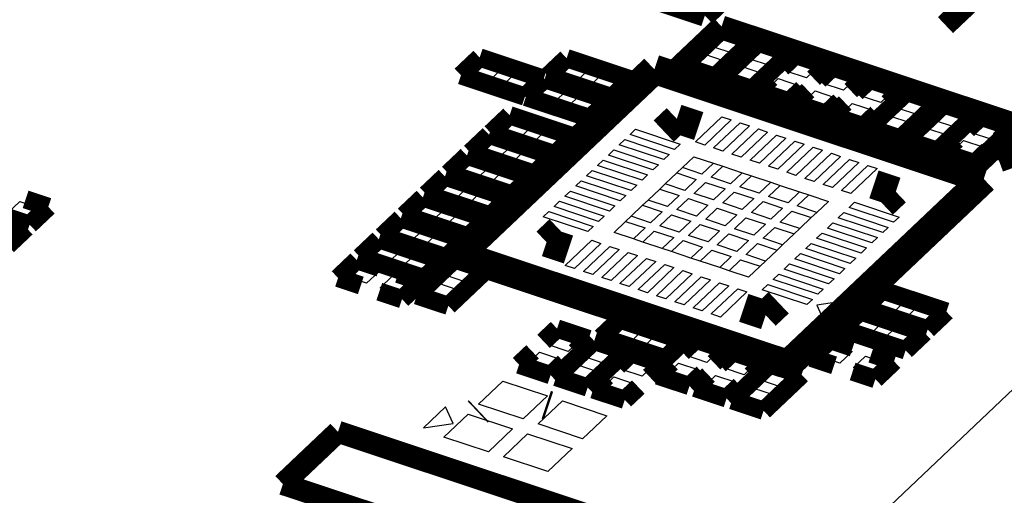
# Model space of a CAD drawing. Extents: x 0 to 1189, y 0 to 841.
# Tile 177 of 256: x 628.26 to 636.37, y 304.35 to 308.27. Entities that reach past the tile are written whole.
import ezdxf

# ---------------------------------------------------------------- set-up
doc = ezdxf.new("R2010")
doc.units = 0
doc.header["$LTSCALE"] = 65.395
doc.layers.get('0').update_dxf_attribs({"linetype": 'CONTINUOUS'})

msp = doc.modelspace()

# ---------------------------------------------------------------- linework, layer by layer
at = {"color": 2, "linetype": 'Continuous'}
msp.add_line((644.9056, 313.2396), (611.7371, 281.8042), dxfattribs=at)
at = {"color": 7, "linetype": 'Continuous'}
for p, q in [((611.7376, 281.8044), (644.9059, 313.2395)), ((633.9655, 308.0458), (634.0619, 308.1371)), ((634.0619, 308.1371), (634.23, 308.0812)), ((634.1336, 307.9898), (633.9655, 308.0458)), ((634.23, 308.0812), (634.1336, 307.9898)), ((634.2712, 307.9441), (634.3676, 308.0354)), ((634.3676, 308.0354), (634.5357, 307.9795)), ((633.803, 307.8918), (633.8994, 307.9831)), ((633.8994, 307.9831), (634.0675, 307.9272)), ((634.4393, 307.8881), (634.2712, 307.9441)), ((634.5357, 307.9795), (634.4393, 307.8881)), ((634.5769, 307.8424), (634.6733, 307.9337)), ((634.6733, 307.9337), (634.8414, 307.8778)), ((631.9702, 307.8183), (632.0701, 307.913)), ((632.0701, 307.913), (632.2323, 307.859)), ((632.2323, 307.859), (632.1323, 307.7643)), ((632.6868, 307.8124), (632.7867, 307.9071)), ((632.7867, 307.9071), (632.9489, 307.8532)), ((632.9489, 307.8532), (632.849, 307.7585)), ((633.9711, 307.8358), (633.803, 307.8918)), ((634.0675, 307.9272), (633.9711, 307.8358)), ((634.1087, 307.7901), (634.2051, 307.8814)), ((634.2051, 307.8814), (634.3732, 307.8255)), ((634.8414, 307.8778), (634.745, 307.7864)), ((632.1323, 307.7643), (631.9702, 307.8183)), ((632.2436, 307.7273), (632.3435, 307.822)), ((632.3435, 307.822), (632.5057, 307.768)), ((632.849, 307.7585), (632.6868, 307.8124)), ((632.9602, 307.7215), (633.0602, 307.8162)), ((633.0602, 307.8162), (633.2223, 307.7622)), ((634.2768, 307.7341), (634.1087, 307.7901)), ((634.3732, 307.8255), (634.2768, 307.7341)), ((634.4144, 307.6884), (634.5108, 307.7797)), ((634.5108, 307.7797), (634.6789, 307.7238)), ((634.745, 307.7864), (634.5769, 307.8424)), ((634.8826, 307.7407), (634.979, 307.832)), ((634.979, 307.832), (635.1471, 307.7761)), ((635.1471, 307.7761), (635.0507, 307.6847)), ((632.4058, 307.6733), (632.2436, 307.7273)), ((632.5057, 307.768), (632.4058, 307.6733)), ((632.5051, 307.6403), (632.605, 307.735)), ((632.605, 307.735), (632.7672, 307.681)), ((633.1224, 307.6675), (632.9602, 307.7215)), ((633.2223, 307.7622), (633.1224, 307.6675)), ((634.6789, 307.7238), (634.5825, 307.6324)), ((635.0507, 307.6847), (634.8826, 307.7407)), ((635.1883, 307.639), (635.2847, 307.7303)), ((635.2847, 307.7303), (635.4528, 307.6744)), ((632.6673, 307.5863), (632.5051, 307.6403)), ((632.7672, 307.681), (632.6673, 307.5863)), ((632.7786, 307.5493), (632.8785, 307.644)), ((632.8785, 307.644), (633.0407, 307.59)), ((634.5825, 307.6324), (634.4144, 307.6884)), ((634.7201, 307.5867), (634.8165, 307.678)), ((634.8165, 307.678), (634.9846, 307.6221)), ((634.9846, 307.6221), (634.8882, 307.5307)), ((635.3564, 307.583), (635.1883, 307.639)), ((635.4528, 307.6744), (635.3564, 307.583)), ((635.494, 307.5372), (635.5904, 307.6286)), ((635.5904, 307.6286), (635.7585, 307.5726)), ((632.9407, 307.4953), (632.7786, 307.5493)), ((633.0407, 307.59), (632.9407, 307.4953)), ((634.8882, 307.5307), (634.7201, 307.5867)), ((635.0258, 307.4849), (635.1222, 307.5763)), ((635.1222, 307.5763), (635.2903, 307.5203)), ((635.6621, 307.4813), (635.494, 307.5372)), ((635.7585, 307.5726), (635.6621, 307.4813)), ((633.8293, 307.2585), (634.0473, 307.4651)), ((634.0473, 307.4651), (634.1237, 307.4397)), ((635.1939, 307.429), (635.0258, 307.4849)), ((635.2903, 307.5203), (635.1939, 307.429)), ((635.3315, 307.3832), (635.4278, 307.4746)), ((635.4278, 307.4746), (635.596, 307.4186)), ((635.7997, 307.4355), (635.896, 307.5269)), ((635.896, 307.5269), (636.0642, 307.4709)), ((636.0642, 307.4709), (635.9678, 307.3796)), ((632.2168, 307.3425), (632.3167, 307.4372)), ((632.3167, 307.4372), (632.4789, 307.3833)), ((632.4789, 307.3833), (632.3789, 307.2886)), ((634.1237, 307.4397), (633.9057, 307.2331)), ((633.9797, 307.2085), (634.1977, 307.4151)), ((634.2741, 307.3897), (634.0561, 307.183)), ((634.1302, 307.1584), (634.3482, 307.365)), ((634.1977, 307.4151), (634.2741, 307.3897)), ((634.3482, 307.365), (634.4246, 307.3396)), ((635.4996, 307.3273), (635.3315, 307.3832)), ((635.596, 307.4186), (635.4996, 307.3273)), ((635.6372, 307.2815), (635.7335, 307.3729)), ((635.7335, 307.3729), (635.9017, 307.3169)), ((635.9678, 307.3796), (635.7997, 307.4355)), ((636.1054, 307.3338), (636.2017, 307.4252)), ((636.2017, 307.4252), (636.3699, 307.3692)), ((636.3699, 307.3692), (636.2735, 307.2779)), ((632.3789, 307.2886), (632.2168, 307.3425)), ((632.4902, 307.2515), (632.5901, 307.3462)), ((632.5901, 307.3462), (632.7523, 307.2923)), ((632.7523, 307.2923), (632.6524, 307.1976)), ((633.2907, 307.3192), (633.3361, 307.3623)), ((633.6575, 307.1972), (633.2907, 307.3192)), ((633.3361, 307.3623), (633.703, 307.2402)), ((634.4246, 307.3396), (634.2066, 307.133)), ((634.2806, 307.1084), (634.4986, 307.315)), ((634.575, 307.2895), (634.357, 307.0829)), ((634.4986, 307.315), (634.575, 307.2895)), ((635.9017, 307.3169), (635.8053, 307.2256)), ((636.2735, 307.2779), (636.1054, 307.3338)), ((632.0474, 307.182), (632.1473, 307.2767)), ((632.1473, 307.2767), (632.3095, 307.2227)), ((632.3095, 307.2227), (632.2095, 307.128)), ((632.6524, 307.1976), (632.4902, 307.2515)), ((633.2013, 307.2345), (633.2467, 307.2776)), ((633.5682, 307.1125), (633.2013, 307.2345)), ((633.2467, 307.2776), (633.6136, 307.1555)), ((633.703, 307.2402), (633.6575, 307.1972)), ((633.9057, 307.2331), (633.8293, 307.2585)), ((634.0561, 307.183), (633.9797, 307.2085)), ((634.4311, 307.0583), (634.6491, 307.2649)), ((634.7255, 307.2395), (634.5075, 307.0329)), ((634.5815, 307.0082), (634.7995, 307.2148)), ((634.6491, 307.2649), (634.7255, 307.2395)), ((634.7995, 307.2148), (634.876, 307.1894)), ((635.8053, 307.2256), (635.6372, 307.2815)), ((635.9429, 307.1798), (636.0392, 307.2712)), ((636.0392, 307.2712), (636.2074, 307.2152)), ((636.2074, 307.2152), (636.111, 307.1239)), ((632.2095, 307.128), (632.0474, 307.182)), ((632.3208, 307.091), (632.4207, 307.1857)), ((632.4207, 307.1857), (632.5829, 307.1317)), ((632.5829, 307.1317), (632.483, 307.037)), ((633.1119, 307.1498), (633.1573, 307.1928)), ((633.4787, 307.0277), (633.1119, 307.1498)), ((633.1573, 307.1928), (633.5242, 307.0708)), ((633.6136, 307.1555), (633.5682, 307.1125)), ((633.7217, 307.0465), (633.8171, 307.1369)), ((633.8171, 307.1369), (633.9775, 307.0835)), ((634.2066, 307.133), (634.1302, 307.1584)), ((634.876, 307.1894), (634.658, 306.9828)), ((634.7319, 306.9582), (634.9499, 307.1648)), ((635.0264, 307.1394), (634.8084, 306.9328)), ((634.9499, 307.1648), (635.0264, 307.1394)), ((636.111, 307.1239), (635.9429, 307.1798)), ((631.8657, 307.0098), (631.9656, 307.1045)), ((631.9656, 307.1045), (632.1278, 307.0505)), ((632.1278, 307.0505), (632.0279, 306.9558)), ((632.483, 307.037), (632.3208, 307.091)), ((633.0225, 307.0651), (633.0679, 307.1081)), ((633.3894, 306.943), (633.0225, 307.0651)), ((633.0679, 307.1081), (633.4348, 306.9861)), ((633.5242, 307.0708), (633.4787, 307.0277)), ((633.6763, 307.0035), (633.7217, 307.0465)), ((633.8822, 306.9931), (633.7217, 307.0465)), ((633.9775, 307.0835), (633.8822, 306.9931)), ((633.9586, 306.9677), (634.054, 307.0581)), ((633.9775, 307.0835), (634.054, 307.0581)), ((634.054, 307.0581), (634.2145, 307.0047)), ((634.357, 307.0829), (634.2806, 307.1084)), ((634.5075, 307.0329), (634.4311, 307.0583)), ((634.8824, 306.9081), (635.1004, 307.1147)), ((635.1768, 307.0893), (634.9588, 306.8827)), ((635.0328, 306.8581), (635.2508, 307.0647)), ((635.1004, 307.1147), (635.1768, 307.0893)), ((635.2508, 307.0647), (635.3272, 307.0393)), ((632.0279, 306.9558), (631.8657, 307.0098)), ((632.1391, 306.9188), (632.2391, 307.0135)), ((632.2391, 307.0135), (632.4012, 306.9596)), ((632.4012, 306.9596), (632.3013, 306.8649)), ((632.9331, 306.9803), (632.9785, 307.0234)), ((633.2999, 306.8583), (632.9331, 306.9803)), ((632.9785, 307.0234), (633.3453, 306.9013)), ((633.4348, 306.9861), (633.3894, 306.943)), ((633.5809, 306.9131), (633.6763, 307.0035)), ((633.6763, 307.0035), (633.8368, 306.9501)), ((634.1191, 306.9143), (633.9586, 306.9677)), ((634.2145, 307.0047), (634.1191, 306.9143)), ((634.1955, 306.8889), (634.2909, 306.9793)), ((634.2145, 307.0047), (634.2909, 306.9793)), ((634.2909, 306.9793), (634.4514, 306.9259)), ((634.658, 306.9828), (634.5815, 307.0082)), ((635.3272, 307.0393), (635.1092, 306.8327)), ((631.684, 306.8376), (631.7839, 306.9323)), ((631.7839, 306.9323), (631.9461, 306.8784)), ((631.9461, 306.8784), (631.8462, 306.7837)), ((632.3013, 306.8649), (632.1391, 306.9188)), ((632.8437, 306.8956), (632.8891, 306.9386)), ((633.2105, 306.7735), (632.8437, 306.8956)), ((632.8891, 306.9386), (633.2559, 306.8166)), ((633.3453, 306.9013), (633.2999, 306.8583)), ((633.5355, 306.87), (633.5809, 306.9131)), ((633.7414, 306.8597), (633.5809, 306.9131)), ((633.8368, 306.9501), (633.7414, 306.8597)), ((633.8178, 306.8343), (633.9132, 306.9247)), ((633.9132, 306.9247), (634.0737, 306.8713)), ((634.356, 306.8355), (634.1955, 306.8889)), ((634.4514, 306.9259), (634.356, 306.8355)), ((634.4324, 306.8101), (634.5278, 306.9004)), ((634.4514, 306.9259), (634.5278, 306.9004)), ((634.5278, 306.9004), (634.6883, 306.8471)), ((634.8084, 306.9328), (634.7319, 306.9582)), ((634.9588, 306.8827), (634.8824, 306.9081)), ((631.8462, 306.7837), (631.684, 306.8376)), ((631.9575, 306.7466), (632.0574, 306.8413)), ((632.0574, 306.8413), (632.2196, 306.7874)), ((632.7543, 306.8109), (632.7997, 306.8539)), ((633.1211, 306.6888), (632.7543, 306.8109)), ((632.7997, 306.8539), (633.1665, 306.7319)), ((633.2559, 306.8166), (633.2105, 306.7735)), ((633.4401, 306.7797), (633.5355, 306.87)), ((633.5355, 306.87), (633.696, 306.8166)), ((633.696, 306.8166), (633.6006, 306.7263)), ((633.9783, 306.7809), (633.8178, 306.8343)), ((634.0737, 306.8713), (633.9783, 306.7809)), ((634.0547, 306.7554), (634.1501, 306.8458)), ((634.1501, 306.8458), (634.3106, 306.7924)), ((634.5929, 306.7567), (634.4324, 306.8101)), ((634.6883, 306.8471), (634.5929, 306.7567)), ((634.6693, 306.7312), (634.7647, 306.8216)), ((634.6883, 306.8471), (634.7647, 306.8216)), ((634.7647, 306.8216), (634.9252, 306.7682)), ((635.1092, 306.8327), (635.0328, 306.8581)), ((628.1617, 306.672), (628.2616, 306.7667)), ((628.2616, 306.7667), (628.4237, 306.7127)), ((631.5024, 306.6654), (631.6023, 306.7601)), ((631.6023, 306.7601), (631.7645, 306.7062)), ((632.1196, 306.6927), (631.9575, 306.7466)), ((632.2196, 306.7874), (632.1196, 306.6927)), ((632.6649, 306.7261), (632.7103, 306.7692)), ((633.0317, 306.6041), (632.6649, 306.7261)), ((632.7103, 306.7692), (633.0771, 306.6471)), ((633.1665, 306.7319), (633.1211, 306.6888)), ((633.2993, 306.6462), (633.3947, 306.7366)), ((633.3947, 306.7366), (633.4401, 306.7797)), ((633.3947, 306.7366), (633.5552, 306.6832)), ((633.6006, 306.7263), (633.4401, 306.7797)), ((633.677, 306.7008), (633.7724, 306.7912)), ((633.7724, 306.7912), (633.9329, 306.7378)), ((633.9329, 306.7378), (633.8375, 306.6474)), ((634.2152, 306.702), (634.0547, 306.7554)), ((634.3106, 306.7924), (634.2152, 306.702)), ((634.2916, 306.6766), (634.387, 306.767)), ((634.387, 306.767), (634.5475, 306.7136)), ((634.8298, 306.6778), (634.6693, 306.7312)), ((634.9252, 306.7682), (634.8298, 306.6778)), ((635.096, 306.7186), (635.1414, 306.7617)), ((635.4628, 306.5966), (635.096, 306.7186)), ((635.1414, 306.7617), (635.5082, 306.6396)), ((628.3238, 306.618), (628.1617, 306.672)), ((628.4237, 306.7127), (628.3238, 306.618)), ((631.6645, 306.6115), (631.5024, 306.6654)), ((631.7645, 306.7062), (631.6645, 306.6115)), ((631.7758, 306.5745), (631.8757, 306.6692)), ((631.8757, 306.6692), (632.0379, 306.6152)), ((632.5755, 306.6414), (632.6209, 306.6844)), ((632.9423, 306.5194), (632.5755, 306.6414)), ((632.6209, 306.6844), (632.9877, 306.5624)), ((633.0771, 306.6471), (633.0317, 306.6041)), ((633.2539, 306.6032), (633.2993, 306.6462)), ((633.4598, 306.5928), (633.2993, 306.6462)), ((633.5552, 306.6832), (633.4598, 306.5928)), ((633.5362, 306.5674), (633.6316, 306.6578)), ((633.6316, 306.6578), (633.7921, 306.6044)), ((633.8375, 306.6474), (633.677, 306.7008)), ((633.9139, 306.622), (634.0093, 306.7124)), ((634.0093, 306.7124), (634.1698, 306.659)), ((634.1698, 306.659), (634.0744, 306.5686)), ((634.4521, 306.6232), (634.2916, 306.6766)), ((634.5475, 306.7136), (634.4521, 306.6232)), ((634.5285, 306.5978), (634.6239, 306.6882)), ((634.6239, 306.6882), (634.7844, 306.6348)), ((634.7844, 306.6348), (634.689, 306.5444)), ((634.8298, 306.6778), (634.7844, 306.6348)), ((635.0066, 306.6339), (635.052, 306.677)), ((635.052, 306.677), (635.4189, 306.5549)), ((635.5082, 306.6396), (635.4628, 306.5966)), ((631.3207, 306.4933), (631.4206, 306.588)), ((631.4206, 306.588), (631.5828, 306.534)), ((631.938, 306.5205), (631.7758, 306.5745)), ((632.0379, 306.6152), (631.938, 306.5205)), ((632.9877, 306.5624), (632.9423, 306.5194)), ((633.1585, 306.5128), (633.2539, 306.6032)), ((633.2539, 306.6032), (633.4144, 306.5498)), ((633.6967, 306.514), (633.5362, 306.5674)), ((633.7921, 306.6044), (633.6967, 306.514)), ((633.7731, 306.4886), (633.8685, 306.579)), ((633.8685, 306.579), (634.029, 306.5256)), ((634.0744, 306.5686), (633.9139, 306.622)), ((634.1508, 306.5432), (634.2462, 306.6336)), ((634.2462, 306.6336), (634.4067, 306.5802)), ((634.4067, 306.5802), (634.3113, 306.4898)), ((634.3878, 306.4644), (634.4831, 306.5548)), ((634.4831, 306.5548), (634.6436, 306.5014)), ((634.689, 306.5444), (634.5285, 306.5978)), ((634.9172, 306.5492), (634.9626, 306.5922)), ((634.9626, 306.5922), (635.3294, 306.4702)), ((635.3734, 306.5119), (635.0066, 306.6339)), ((635.4189, 306.5549), (635.3734, 306.5119)), ((631.4829, 306.4393), (631.3207, 306.4933)), ((631.5828, 306.534), (631.4829, 306.4393)), ((631.5941, 306.4023), (631.6941, 306.497)), ((631.6941, 306.497), (631.8562, 306.443)), ((633.319, 306.4594), (633.1585, 306.5128)), ((633.4144, 306.5498), (633.319, 306.4594)), ((633.3954, 306.434), (633.4908, 306.5244)), ((633.4908, 306.5244), (633.6513, 306.471)), ((633.9336, 306.4352), (633.7731, 306.4886)), ((634.029, 306.5256), (633.9336, 306.4352)), ((634.01, 306.4098), (634.1054, 306.5001)), ((634.1054, 306.5001), (634.2659, 306.4467)), ((634.3113, 306.4898), (634.1508, 306.5432)), ((634.6436, 306.5014), (634.5482, 306.411)), ((634.689, 306.5444), (634.6436, 306.5014)), ((634.8278, 306.4645), (634.8732, 306.5075)), ((634.8732, 306.5075), (635.24, 306.3854)), ((635.284, 306.4271), (634.9172, 306.5492)), ((631.139, 306.3211), (631.239, 306.4158)), ((631.239, 306.4158), (631.4011, 306.3618)), ((631.7563, 306.3483), (631.5941, 306.4023)), ((631.8562, 306.443), (631.7563, 306.3483)), ((632.7565, 306.2417), (632.9745, 306.4483)), ((633.0509, 306.4229), (632.8329, 306.2163)), ((632.9069, 306.1917), (633.1249, 306.3983)), ((632.9745, 306.4483), (633.0509, 306.4229)), ((633.1249, 306.3983), (633.2013, 306.3729)), ((633.3954, 306.434), (633.319, 306.4594)), ((633.5559, 306.3806), (633.3954, 306.434)), ((633.6513, 306.471), (633.5559, 306.3806)), ((633.6323, 306.3551), (633.7277, 306.4455)), ((633.7277, 306.4455), (633.8882, 306.3921)), ((633.8882, 306.3921), (633.7928, 306.3017)), ((634.1705, 306.3564), (634.01, 306.4098)), ((634.2659, 306.4467), (634.1705, 306.3564)), ((634.247, 306.3309), (634.3423, 306.4213)), ((634.3423, 306.4213), (634.5028, 306.3679)), ((634.5482, 306.411), (634.3878, 306.4644)), ((634.5482, 306.411), (634.5028, 306.3679)), ((634.7384, 306.3797), (634.7838, 306.4227)), ((634.7838, 306.4227), (635.1506, 306.3007)), ((635.1946, 306.3424), (634.8278, 306.4645)), ((635.3294, 306.4702), (635.284, 306.4271)), ((631.3012, 306.2671), (631.139, 306.3211)), ((631.4011, 306.3618), (631.3012, 306.2671)), ((631.4125, 306.2301), (631.5124, 306.3248)), ((631.5124, 306.3248), (631.6746, 306.2709)), ((633.2013, 306.3729), (632.9833, 306.1663)), ((633.0574, 306.1416), (633.2754, 306.3482)), ((633.3518, 306.3228), (633.1338, 306.1162)), ((633.2754, 306.3482), (633.3518, 306.3228)), ((633.6323, 306.3551), (633.5559, 306.3806)), ((633.7928, 306.3017), (633.6323, 306.3551)), ((633.8693, 306.2763), (633.9646, 306.3667)), ((633.9646, 306.3667), (634.1251, 306.3133)), ((634.1251, 306.3133), (634.0297, 306.2229)), ((634.4075, 306.2775), (634.247, 306.3309)), ((634.5028, 306.3679), (634.4075, 306.2775)), ((634.6489, 306.2949), (634.6944, 306.338)), ((634.6944, 306.338), (635.0612, 306.2159)), ((635.1052, 306.2577), (634.7384, 306.3797)), ((635.24, 306.3854), (635.1946, 306.3424)), ((630.9574, 306.1489), (631.0573, 306.2436)), ((631.0573, 306.2436), (631.2195, 306.1897)), ((631.5746, 306.1762), (631.4125, 306.2301)), ((631.6746, 306.2709), (631.5746, 306.1762)), ((631.7689, 306.1597), (631.8653, 306.251)), ((631.8653, 306.251), (632.0334, 306.1951)), ((632.8329, 306.2163), (632.7565, 306.2417)), ((633.2078, 306.0916), (633.4258, 306.2982)), ((633.5022, 306.2728), (633.2842, 306.0662)), ((633.3582, 306.0415), (633.5762, 306.2481)), ((633.4258, 306.2982), (633.5022, 306.2728)), ((633.5762, 306.2481), (633.6527, 306.2227)), ((633.8693, 306.2763), (633.7928, 306.3017)), ((634.0297, 306.2229), (633.8693, 306.2763)), ((634.1062, 306.1975), (634.2015, 306.2879)), ((634.2015, 306.2879), (634.362, 306.2345)), ((634.362, 306.2345), (634.2667, 306.1441)), ((634.4075, 306.2775), (634.362, 306.2345)), ((634.5596, 306.2102), (634.605, 306.2533)), ((634.605, 306.2533), (634.9718, 306.1312)), ((635.0158, 306.1729), (634.6489, 306.2949)), ((635.1506, 306.3007), (635.1052, 306.2577)), ((631.1195, 306.095), (630.9574, 306.1489)), ((631.2195, 306.1897), (631.1195, 306.095)), ((631.2308, 306.0579), (631.3307, 306.1526)), ((631.3307, 306.1526), (631.4929, 306.0987)), ((631.9371, 306.1037), (631.7689, 306.1597)), ((632.0334, 306.1951), (631.9371, 306.1037)), ((632.9833, 306.1663), (632.9069, 306.1917)), ((633.6527, 306.2227), (633.4347, 306.0161)), ((633.5087, 305.9915), (633.7267, 306.1981)), ((633.8031, 306.1726), (633.5851, 305.966)), ((633.6591, 305.9414), (633.8771, 306.148)), ((633.7267, 306.1981), (633.8031, 306.1726)), ((633.8771, 306.148), (633.9535, 306.1226)), ((634.1062, 306.1975), (634.0297, 306.2229)), ((634.2667, 306.1441), (634.1062, 306.1975)), ((634.4701, 306.1255), (634.5156, 306.1685)), ((634.5156, 306.1685), (634.8824, 306.0465)), ((634.9264, 306.0882), (634.5596, 306.2102)), ((635.0612, 306.2159), (635.0158, 306.1729)), ((631.4929, 306.0987), (631.393, 306.004)), ((631.6064, 306.0057), (631.7028, 306.097)), ((631.7028, 306.097), (631.8709, 306.0411)), ((633.1338, 306.1162), (633.0574, 306.1416)), ((633.2842, 306.0662), (633.2078, 306.0916)), ((633.9535, 306.1226), (633.7355, 305.916)), ((633.8096, 305.8914), (634.0276, 306.098)), ((634.104, 306.0725), (633.886, 305.8659)), ((634.0276, 306.098), (634.104, 306.0725)), ((634.3808, 306.0408), (634.4262, 306.0838)), ((634.4262, 306.0838), (634.793, 305.9618)), ((634.837, 306.0034), (634.4701, 306.1255)), ((634.9718, 306.1312), (634.9264, 306.0882)), ((631.393, 306.004), (631.2308, 306.0579)), ((631.7746, 305.9497), (631.6064, 306.0057)), ((631.8709, 306.0411), (631.7746, 305.9497)), ((633.4347, 306.0161), (633.3582, 306.0415)), ((633.5851, 305.966), (633.5087, 305.9915)), ((633.96, 305.8413), (634.178, 306.0479)), ((634.2544, 306.0225), (634.0364, 305.8159)), ((634.178, 306.0479), (634.2544, 306.0225)), ((634.7476, 305.9187), (634.3808, 306.0408)), ((634.8824, 306.0465), (634.837, 306.0034)), ((635.2892, 305.8998), (635.3892, 305.9945)), ((635.3892, 305.9945), (635.5513, 305.9406)), ((633.7355, 305.916), (633.6591, 305.9414)), ((634.793, 305.9618), (634.7476, 305.9187)), ((635.0695, 305.9487), (634.8296, 305.9141)), ((634.8296, 305.9141), (634.8907, 305.7792)), ((634.8907, 305.7792), (635.0695, 305.9487)), ((635.5513, 305.9406), (635.4514, 305.8459)), ((633.886, 305.8659), (633.8096, 305.8914)), ((634.0364, 305.8159), (633.96, 305.8413)), ((635.4514, 305.8459), (635.2892, 305.8998)), ((635.5627, 305.8089), (635.6626, 305.9036)), ((635.6626, 305.9036), (635.8248, 305.8496)), ((635.8248, 305.8496), (635.7249, 305.7549)), ((633.126, 305.66), (633.226, 305.7547)), ((633.226, 305.7547), (633.3881, 305.7008)), ((635.1076, 305.7277), (635.2075, 305.8224)), ((635.2075, 305.8224), (635.3697, 305.7684)), ((635.3697, 305.7684), (635.2698, 305.6737)), ((635.7249, 305.7549), (635.5627, 305.8089)), ((632.6118, 305.5885), (632.7081, 305.6798)), ((632.7081, 305.6798), (632.8763, 305.6239)), ((633.3881, 305.7008), (633.2882, 305.6061)), ((633.3995, 305.569), (633.4994, 305.6637)), ((633.4994, 305.6637), (633.6616, 305.6098)), ((635.2698, 305.6737), (635.1076, 305.7277)), ((635.381, 305.6367), (635.4809, 305.7314)), ((635.4809, 305.7314), (635.6431, 305.6774)), ((635.6431, 305.6774), (635.5432, 305.5827)), ((632.7799, 305.5326), (632.6118, 305.5885)), ((632.8763, 305.6239), (632.7799, 305.5326)), ((633.2882, 305.6061), (633.126, 305.66)), ((633.6616, 305.6098), (633.5617, 305.5151)), ((633.7559, 305.4986), (633.8523, 305.5899)), ((633.8523, 305.5899), (634.0204, 305.534)), ((634.8578, 305.4909), (634.9577, 305.5856)), ((634.9577, 305.5856), (635.1199, 305.5317)), ((635.5432, 305.5827), (635.381, 305.6367)), ((632.4493, 305.4345), (632.5456, 305.5258)), ((632.5456, 305.5258), (632.7138, 305.4699)), ((632.9175, 305.4868), (633.0138, 305.5781)), ((633.0138, 305.5781), (633.182, 305.5222)), ((633.182, 305.5222), (633.0856, 305.4309)), ((633.5617, 305.5151), (633.3995, 305.569)), ((633.9241, 305.4427), (633.7559, 305.4986)), ((634.0204, 305.534), (633.9241, 305.4427)), ((635.1199, 305.5317), (635.02, 305.437)), ((632.6174, 305.3786), (632.4493, 305.4345)), ((632.7138, 305.4699), (632.6174, 305.3786)), ((632.755, 305.3328), (632.8513, 305.4241)), ((632.8513, 305.4241), (633.0195, 305.3682)), ((633.0856, 305.4309), (632.9175, 305.4868)), ((633.2232, 305.3851), (633.3195, 305.4764)), ((633.3195, 305.4764), (633.4877, 305.4205)), ((633.4877, 305.4205), (633.3913, 305.3291)), ((633.5934, 305.3446), (633.6898, 305.4359)), ((633.6898, 305.4359), (633.8579, 305.38)), ((634.0616, 305.3969), (634.158, 305.4882)), ((634.158, 305.4882), (634.3261, 305.4323)), ((634.3261, 305.4323), (634.2298, 305.341)), ((635.02, 305.437), (634.8578, 305.4909)), ((635.1312, 305.3999), (635.2311, 305.4946)), ((635.2311, 305.4946), (635.3933, 305.4407)), ((635.3933, 305.4407), (635.2934, 305.346)), ((633.0195, 305.3682), (632.9231, 305.2768)), ((633.3913, 305.3291), (633.2232, 305.3851)), ((633.7616, 305.2886), (633.5934, 305.3446)), ((633.8579, 305.38), (633.7616, 305.2886)), ((634.2298, 305.341), (634.0616, 305.3969)), ((634.3673, 305.2952), (634.4637, 305.3865)), ((634.4637, 305.3865), (634.6318, 305.3306)), ((635.2934, 305.346), (635.1312, 305.3999)), ((632.0425, 305.0988), (632.2423, 305.2882)), ((632.2423, 305.2882), (632.6092, 305.1661)), ((632.9231, 305.2768), (632.755, 305.3328)), ((633.0607, 305.2311), (633.157, 305.3224)), ((633.157, 305.3224), (633.3252, 305.2665)), ((633.3252, 305.2665), (633.2288, 305.1751)), ((633.8991, 305.2429), (633.9955, 305.3342)), ((633.9955, 305.3342), (634.1636, 305.2783)), ((634.1636, 305.2783), (634.0673, 305.1869)), ((634.5354, 305.2392), (634.3673, 305.2952)), ((634.6318, 305.3306), (634.5354, 305.2392)), ((633.2288, 305.1751), (633.0607, 305.2311)), ((634.0673, 305.1869), (633.8991, 305.2429)), ((634.2048, 305.1412), (634.3012, 305.2325)), ((634.3012, 305.2325), (634.4693, 305.1766)), ((634.4693, 305.1766), (634.3729, 305.0852)), ((632.4093, 304.9767), (632.0425, 305.0988)), ((632.6092, 305.1661), (632.4093, 304.9767)), ((632.533, 304.9356), (632.7328, 305.125)), ((632.7328, 305.125), (633.0996, 305.0029)), ((634.3729, 305.0852), (634.2048, 305.1412)), ((631.7712, 305.0756), (631.5895, 304.9035)), ((631.7564, 304.8276), (631.9562, 305.017)), ((631.8332, 304.9387), (631.7712, 305.0756)), ((631.9562, 305.017), (632.323, 304.895)), ((631.5895, 304.9035), (631.8332, 304.9387)), ((632.8998, 304.8135), (632.533, 304.9356)), ((633.0996, 305.0029), (632.8998, 304.8135)), ((632.323, 304.895), (632.1232, 304.7056)), ((632.2469, 304.6644), (632.4467, 304.8538)), ((632.4467, 304.8538), (632.8135, 304.7318)), ((632.1232, 304.7056), (631.7564, 304.8276)), ((632.8135, 304.7318), (632.6137, 304.5424)), ((632.6137, 304.5424), (632.2469, 304.6644))]:
    msp.add_line(p, q, dxfattribs=at)
for points, const_width in [([(633.9074, 308.299), (633.5253, 308.4261)], 0.1812), ([(634.0891, 308.4712), (633.9074, 308.299)], 0.1812), ([(634.0433, 308.1782), (633.7299, 307.8812)], 0.151), ([(634.3031, 308.0917), (634.0433, 308.1782)], 0.151), ([(633.9897, 307.7947), (634.3031, 308.0917)], 0.151), ([(634.349, 308.0765), (634.0356, 307.7795)], 0.151), ([(634.6088, 307.99), (634.349, 308.0765)], 0.151), ([(632.0515, 307.954), (631.8971, 307.8077)], 0.151), ([(632.5788, 307.7786), (632.0515, 307.954)], 0.151), ([(632.7681, 307.9482), (632.6137, 307.8019)], 0.151), ([(633.2954, 307.7728), (632.7681, 307.9482)], 0.151), ([(634.2954, 307.693), (634.6088, 307.99)], 0.151), ([(634.6547, 307.9748), (634.5434, 307.8693)], 0.151), ([(634.9145, 307.8883), (634.6547, 307.9748)], 0.151), ([(631.8779, 306.3276), (633.4911, 307.8566)], 0.2416), ([(633.4911, 307.8566), (636.2059, 306.9534)], 0.2416), ([(633.7299, 307.8812), (633.9897, 307.7947)], 0.151), ([(634.8032, 307.7829), (634.9145, 307.8883)], 0.151), ([(634.9604, 307.8731), (634.8491, 307.7676)], 0.151), ([(635.2202, 307.7866), (634.9604, 307.8731)], 0.151), ([(631.8971, 307.8077), (632.4244, 307.6322)], 0.151), ([(632.4244, 307.6322), (632.5788, 307.7786)], 0.151), ([(632.6137, 307.8019), (633.141, 307.6264)], 0.151), ([(634.0356, 307.7795), (634.2954, 307.693)], 0.151), ([(634.4526, 307.7832), (634.3413, 307.6778)], 0.151), ([(635.1089, 307.6812), (635.2202, 307.7866)], 0.151), ([(632.5864, 307.7761), (632.432, 307.6297)], 0.151), ([(633.1138, 307.6006), (632.5864, 307.7761)], 0.151), ([(633.141, 307.6264), (633.2954, 307.7728)], 0.151), ([(634.6011, 307.5913), (634.7124, 307.6968)], 0.151), ([(635.2661, 307.7714), (635.1548, 307.6659)], 0.151), ([(635.5259, 307.6849), (635.2661, 307.7714)], 0.151), ([(632.432, 307.6297), (632.9593, 307.4543)], 0.151), ([(634.3413, 307.6778), (634.6011, 307.5913)], 0.151), ([(634.7583, 307.6815), (634.647, 307.5761)], 0.151), ([(635.5717, 307.6697), (635.2584, 307.3727)], 0.151), ([(635.4146, 307.5795), (635.5259, 307.6849)], 0.151), ([(635.8316, 307.5832), (635.5717, 307.6697)], 0.151), ([(632.9593, 307.4543), (633.1138, 307.6006)], 0.151), ([(634.647, 307.5761), (634.9068, 307.4896)], 0.151), ([(634.9068, 307.4896), (635.0181, 307.5951)], 0.151), ([(635.0639, 307.5798), (634.9527, 307.4744)], 0.151), ([(635.5182, 307.2862), (635.8316, 307.5832)], 0.151), ([(635.8774, 307.568), (635.5641, 307.271)], 0.151), ([(636.1373, 307.4815), (635.8774, 307.568)], 0.151), ([(632.2981, 307.4783), (632.1437, 307.3319)], 0.151), ([(632.8254, 307.3028), (632.2981, 307.4783)], 0.151), ([(633.6756, 307.4492), (633.5684, 307.3475)], 0.2416), ([(633.8561, 307.3891), (633.6756, 307.4492)], 0.2416), ([(634.9527, 307.4744), (635.2125, 307.3879)], 0.151), ([(635.2125, 307.3879), (635.3238, 307.4934)], 0.151), ([(635.8239, 307.1845), (636.1373, 307.4815)], 0.151), ([(636.1831, 307.4663), (636.0719, 307.3608)], 0.151), ([(636.443, 307.3798), (636.1831, 307.4663)], 0.151), ([(635.2584, 307.3727), (635.5182, 307.2862)], 0.151), ([(636.3317, 307.2744), (636.443, 307.3798)], 0.151), ([(632.1287, 307.3177), (631.9743, 307.1714)], 0.151), ([(632.656, 307.1423), (632.1287, 307.3177)], 0.151), ([(632.1437, 307.3319), (632.671, 307.1565)], 0.151), ([(632.671, 307.1565), (632.8254, 307.3028)], 0.151), ([(635.5641, 307.271), (635.8239, 307.1845)], 0.151), ([(635.981, 307.2747), (635.8698, 307.1693)], 0.151), ([(631.947, 307.1456), (631.7926, 306.9992)], 0.151), ([(632.4743, 306.9701), (631.947, 307.1456)], 0.151), ([(631.9743, 307.1714), (632.5016, 306.996)], 0.151), ([(632.5016, 306.996), (632.656, 307.1423)], 0.151), ([(635.8698, 307.1693), (636.1296, 307.0828)], 0.151), ([(636.1296, 307.0828), (636.2409, 307.1883)], 0.151), ([(631.7653, 306.9734), (631.6109, 306.827)], 0.151), ([(632.2927, 306.798), (631.7653, 306.9734)], 0.151), ([(631.7926, 306.9992), (632.3199, 306.8238)], 0.151), ([(632.3199, 306.8238), (632.4743, 306.9701)], 0.151), ([(636.2059, 306.9534), (634.5892, 305.4212)], 0.2416), ([(635.4809, 306.8486), (635.3004, 306.9086)], 0.2416), ([(635.3736, 306.7469), (635.4809, 306.8486)], 0.2416), ([(631.6109, 306.827), (632.1383, 306.6516)], 0.151), ([(628.4968, 306.7233), (628.3096, 306.7856)], 0.151), ([(628.3424, 306.577), (628.4968, 306.7233)], 0.151), ([(631.5837, 306.8012), (631.4293, 306.6549)], 0.151), ([(632.111, 306.6258), (631.5837, 306.8012)], 0.151), ([(632.1383, 306.6516), (632.2927, 306.798)], 0.151), ([(631.4293, 306.6549), (631.9566, 306.4794)], 0.151), ([(628.3152, 306.5511), (628.1279, 306.6134)], 0.151), ([(628.1552, 306.6393), (628.3424, 306.577)], 0.151), ([(631.402, 306.629), (631.2476, 306.4827)], 0.151), ([(631.9293, 306.4536), (631.402, 306.629)], 0.151), ([(631.9566, 306.4794), (632.111, 306.6258)], 0.151), ([(632.7101, 306.5341), (632.6028, 306.4324)], 0.2416), ([(628.1608, 306.4048), (628.3152, 306.5511)], 0.151), ([(631.2476, 306.4827), (631.7749, 306.3073)], 0.151), ([(631.2203, 306.4569), (631.0659, 306.3105)], 0.151), ([(631.7477, 306.2814), (631.2203, 306.4569)], 0.151), ([(631.7749, 306.3073), (631.9293, 306.4536)], 0.151), ([(632.6028, 306.4324), (632.7833, 306.3724)], 0.2416), ([(634.562, 305.4346), (631.8779, 306.3276)], 0.2416), ([(631.0387, 306.2847), (630.8843, 306.1384)], 0.151), ([(631.2259, 306.2224), (631.0387, 306.2847)], 0.151), ([(631.0659, 306.3105), (631.5933, 306.1351)], 0.151), ([(631.8467, 306.2921), (631.5333, 305.9951)], 0.151), ([(631.5933, 306.1351), (631.7477, 306.2814)], 0.151), ([(632.1065, 306.2057), (631.8467, 306.2921)], 0.151), ([(631.566, 306.1093), (631.3788, 306.1716)], 0.151), ([(631.7932, 305.9087), (632.1065, 306.2057)], 0.151), ([(630.8843, 306.1384), (631.0715, 306.0761)], 0.151), ([(631.4116, 305.9629), (631.566, 306.1093)], 0.151), ([(631.2243, 306.0252), (631.4116, 305.9629)], 0.151), ([(631.5333, 305.9951), (631.7932, 305.9087)], 0.151), ([(635.3706, 306.0356), (635.2161, 305.8893)], 0.151), ([(635.8979, 305.8602), (635.3706, 306.0356)], 0.151), ([(634.2276, 305.8919), (634.4081, 305.8318)], 0.2416), ([(634.4081, 305.8318), (634.5154, 305.9335)], 0.2416), ([(635.1889, 305.8634), (635.0345, 305.7171)], 0.151), ([(635.7162, 305.688), (635.1889, 305.8634)], 0.151), ([(635.2161, 305.8893), (635.7435, 305.7138)], 0.151), ([(635.7435, 305.7138), (635.8979, 305.8602)], 0.151), ([(633.2074, 305.7958), (633.0529, 305.6494)], 0.151), ([(633.7347, 305.6203), (633.2074, 305.7958)], 0.151), ([(632.6895, 305.7209), (632.5783, 305.6155)], 0.151), ([(632.9494, 305.6345), (632.6895, 305.7209)], 0.151), ([(635.0345, 305.7171), (635.5618, 305.5417)], 0.151), ([(635.5618, 305.5417), (635.7162, 305.688)], 0.151), ([(632.9952, 305.6192), (632.6819, 305.3222)], 0.151), ([(632.8381, 305.529), (632.9494, 305.6345)], 0.151), ([(633.2551, 305.5328), (632.9952, 305.6192)], 0.151), ([(633.0529, 305.6494), (633.5803, 305.474)], 0.151), ([(633.5803, 305.474), (633.7347, 305.6203)], 0.151), ([(633.8337, 305.631), (633.7224, 305.5256)], 0.151), ([(634.0935, 305.5446), (633.8337, 305.631)], 0.151), ([(634.9391, 305.6267), (634.7847, 305.4804)], 0.151), ([(635.1263, 305.5644), (634.9391, 305.6267)], 0.151), ([(632.4874, 305.5294), (632.3762, 305.4239)], 0.151), ([(632.9417, 305.2358), (633.2551, 305.5328)], 0.151), ([(633.3009, 305.5175), (633.1897, 305.412)], 0.151), ([(633.5608, 305.4311), (633.3009, 305.5175)], 0.151), ([(633.9823, 305.4391), (634.0935, 305.5446)], 0.151), ([(634.1394, 305.5293), (634.0281, 305.4239)], 0.151), ([(634.3992, 305.4429), (634.1394, 305.5293)], 0.151), ([(635.4664, 305.4513), (635.2792, 305.5136)], 0.151), ([(632.3762, 305.4239), (632.636, 305.3375)], 0.151), ([(632.636, 305.3375), (632.7473, 305.4429)], 0.151), ([(633.4495, 305.3256), (633.5608, 305.4311)], 0.151), ([(633.6316, 305.4395), (633.5203, 305.334)], 0.151), ([(634.4451, 305.4276), (634.1317, 305.1306)], 0.151), ([(634.288, 305.3374), (634.3992, 305.4429)], 0.151), ([(634.7049, 305.3412), (634.4451, 305.4276)], 0.151), ([(634.7847, 305.4804), (634.9719, 305.4181)], 0.151), ([(635.312, 305.3049), (635.4664, 305.4513)], 0.151), ([(633.7802, 305.2476), (633.8914, 305.353)], 0.151), ([(635.1248, 305.3672), (635.312, 305.3049)], 0.151), ([(632.6819, 305.3222), (632.9417, 305.2358)], 0.151), ([(633.0988, 305.326), (632.9875, 305.2205)], 0.151), ([(633.5203, 305.334), (633.7802, 305.2476)], 0.151), ([(633.9373, 305.3378), (633.826, 305.2323)], 0.151), ([(634.3916, 305.0442), (634.7049, 305.3412)], 0.151), ([(632.9875, 305.2205), (633.2474, 305.1341)], 0.151), ([(633.2474, 305.1341), (633.3587, 305.2395)], 0.151), ([(633.826, 305.2323), (634.0859, 305.1459)], 0.151), ([(634.0859, 305.1459), (634.1971, 305.2513)], 0.151), ([(632.6189, 305.0864), (632.5998, 305.0928)], 0.2416), ([(634.1317, 305.1306), (634.3916, 305.0442)], 0.151), ([(632.0444, 305.0429), (632.0353, 305.0343)], 0.2416)]:
    msp.add_lwpolyline(points, dxfattribs=dict(at, const_width=const_width))
at = {"color": 40, "linetype": 'Continuous', "const_width": 0.1812}
for points in [[(636.0831, 308.4038), (635.8901, 308.2209)], [(634.0453, 308.2095), (633.682, 307.8652)], [(636.4909, 307.3959), (634.0453, 308.2095)], [(633.682, 307.8652), (636.1275, 307.0515)], [(636.1275, 307.0515), (636.4909, 307.3959)], [(636.3319, 307.2452), (636.4466, 307.2071)], [(636.4466, 307.2071), (636.333, 307.0995)], [(636.333, 307.0995), (636.4166, 307.1298)], [(630.8839, 304.8707), (630.4297, 304.4403)], [(633.4441, 304.019), (630.8839, 304.8707)], [(630.4297, 304.4403), (632.9899, 303.5885)]]:
    msp.add_lwpolyline(points, dxfattribs=at)

doc.saveas('drawing.dxf')
